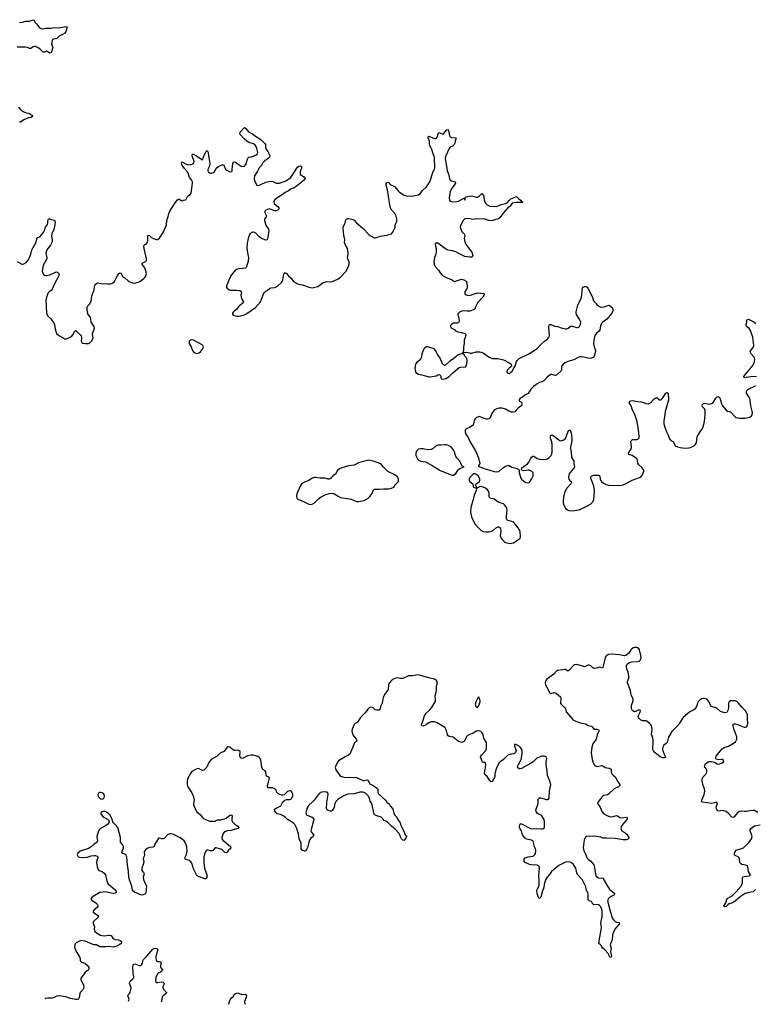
# Model space of a CAD drawing. Header units: inches. Extents: x 1449224 to 1618377, y 389895 to 532950.
# Tile 10 of 105: x 1488314 to 1501327, y 393340 to 410760. Entities that reach past the tile are written whole.
import ezdxf

# ---------------------------------------------------------------- set-up
doc = ezdxf.new("R2010")
doc.units = ezdxf.units.IN
doc.header["$MEASUREMENT"] = 0
for name, color, linetype in [('B4389', 7, 'Continuous'), ('B4399', 7, 'Continuous'), ('B4480', 7, 'Continuous'), ('B4481', 7, 'Continuous'), ('B4490', 7, 'Continuous'), ('B5309', 7, 'Continuous'), ('B5400', 7, 'Continuous')]:
    doc.layers.add(name, color=color, linetype=linetype)

msp = doc.modelspace()

# ---------------------------------------------------------------- linework, layer by layer
at = {"layer": 'B4389', "color": 6, "elevation": 600}
msp.add_lwpolyline([(1489750, 397090), (1489730, 397086), (1489710, 397074), (1489699, 397050), (1489700, 397030), (1489710, 397009), (1489729, 396990), (1489750, 396978), (1489770, 396972), (1489790, 396975), (1489807, 396993), (1489814, 397026), (1489810, 397050), (1489794, 397070), (1489770, 397084)], close=True, dxfattribs=at)
for points in [[(1490000, 396521), (1489974, 396550), (1489963, 396570), (1489945, 396630), (1489907, 396690), (1489878, 396718), (1489850, 396739), (1489810, 396755), (1489772, 396748), (1489751, 396730), (1489752, 396710), (1489779, 396670), (1489803, 396650), (1489885, 396605), (1489897, 396570), (1489890, 396550), (1489872, 396530), (1489836, 396504), (1489744, 396450), (1489726, 396434), (1489710, 396410), (1489679, 396310), (1489689, 396230), (1489678, 396202), (1489630, 396171), (1489576, 396124), (1489530, 396096), (1489417, 396063), (1489386, 396050), (1489339, 396010), (1489331, 395990), (1489334, 395970), (1489351, 395950), (1489370, 395944), (1489450, 395938), (1489510, 395944), (1489576, 395964), (1489630, 395974), (1489654, 395974), (1489683, 395963), (1489694, 395950), (1489694, 395930), (1489676, 395890), (1489673, 395850), (1489682, 395770), (1489694, 395734), (1489716, 395710), (1489770, 395692), (1489810, 395663), (1489829, 395630), (1489848, 395550), (1489868, 395490), (1489880, 395470), (1490000, 395363)], [(1490000, 395307), (1489970, 395302), (1489930, 395305), (1489830, 395327), (1489790, 395326), (1489730, 395316), (1489616, 395250), (1489588, 395230), (1489576, 395210), (1489579, 395190), (1489658, 395138), (1489684, 395110), (1489694, 395090), (1489694, 395070), (1489685, 395055), (1489630, 395010), (1489616, 394990), (1489616, 394970), (1489636, 394950), (1489701, 394910), (1489705, 394890), (1489692, 394868), (1489628, 394810), (1489616, 394790), (1489616, 394770), (1489635, 394710), (1489633, 394670), (1489644, 394630), (1489670, 394607), (1489745, 394565), (1489775, 394555), (1489810, 394549), (1489890, 394565), (1489910, 394566), (1489930, 394560), (1489964, 394510), (1489978, 394498), (1490000, 394489)], [(1490000, 394361), (1489970, 394351), (1489890, 394363), (1489830, 394357), (1489730, 394358), (1489670, 394390), (1489628, 394392), (1489470, 394455), (1489430, 394465), (1489410, 394466), (1489370, 394457), (1489313, 394430), (1489293, 394410), (1489287, 394393), (1489286, 394350), (1489307, 394287), (1489380, 394170), (1489385, 394150), (1489381, 394110), (1489401, 394090), (1489470, 394061), (1489510, 394030), (1489537, 393990), (1489539, 393970), (1489533, 393950), (1489522, 393938), (1489470, 393907), (1489441, 393859), (1489396, 393804), (1489393, 393790), (1489398, 393770), (1489443, 393683), (1489450, 393630), (1489430, 393596), (1489383, 393550), (1489375, 393530), (1489367, 393453), (1489360, 393440), (1489350, 393428), (1489330, 393423), (1489310, 393425), (1489210, 393445), (1489130, 393475), (1489010, 393488), (1488970, 393481), (1488910, 393452), (1488890, 393447), (1488810, 393451), (1488770, 393442), (1488758, 393436)]]:
    msp.add_lwpolyline(points, dxfattribs=at)
at = {"layer": 'B4399', "color": 6, "elevation": 600}
for points in [[(1500000, 398331), (1500000, 398330), (1499973, 398290), (1499850, 398168), (1499794, 398066), (1499766, 397974), (1499748, 397952), (1499710, 397922), (1499690, 397889), (1499685, 397855), (1499688, 397830), (1499710, 397775), (1499735, 397730), (1499736, 397710), (1499717, 397703), (1499690, 397703), (1499641, 397721), (1499557, 397790), (1499526, 397826), (1499516, 397850), (1499513, 397890), (1499521, 397950), (1499518, 398018), (1499512, 398052), (1499491, 398111), (1499505, 398210), (1499490, 398270), (1499457, 398310), (1499410, 398348), (1499390, 398356), (1499330, 398353), (1499294, 398374), (1499261, 398410), (1499256, 398430), (1499259, 398450), (1499291, 398510), (1499295, 398530), (1499290, 398542), (1499270, 398549), (1499210, 398518), (1499190, 398517), (1499162, 398530), (1499147, 398547), (1499139, 398570), (1499136, 398610), (1499139, 398630), (1499160, 398690), (1499167, 398730), (1499156, 398770), (1499130, 398810), (1499118, 398890), (1499068, 399030), (1499067, 399053), (1499088, 399112), (1499090, 399150), (1499075, 399215), (1499054, 399270), (1499049, 399310), (1499051, 399330), (1499062, 399358), (1499090, 399382), (1499141, 399399), (1499250, 399403), (1499270, 399410), (1499290, 399426), (1499303, 399450), (1499306, 399470), (1499303, 399510), (1499281, 399610), (1499267, 399630), (1499245, 399645), (1499230, 399651), (1499190, 399654), (1499170, 399649), (1499140, 399630), (1499122, 399610), (1499087, 399553), (1499050, 399519), (1499030, 399510), (1499010, 399507), (1498925, 399525), (1498790, 399535), (1498730, 399527), (1498695, 399510), (1498678, 399490), (1498669, 399470), (1498638, 399322), (1498630, 399298), (1498610, 399295), (1498570, 399307), (1498510, 399287), (1498470, 399283), (1498450, 399292), (1498416, 399330), (1498390, 399341), (1498370, 399342), (1498350, 399335), (1498310, 399312), (1498170, 399350), (1498131, 399349), (1498110, 399333), (1498030, 399244), (1498010, 399237), (1497970, 399264), (1497950, 399266), (1497922, 399258), (1497830, 399246), (1497810, 399233), (1497760, 399180), (1497636, 399090), (1497623, 399070), (1497611, 399030), (1497613, 398990), (1497690, 398850), (1497710, 398841), (1497770, 398856), (1497790, 398852), (1497810, 398840), (1497879, 398779), (1497885, 398750), (1497882, 398670), (1497890, 398650), (1497908, 398630), (1497954, 398594), (1497968, 398568), (1497987, 398510), (1498090, 398383), (1498110, 398367), (1498150, 398347), (1498230, 398319), (1498320, 398300), (1498370, 398275), (1498430, 398260), (1498442, 398250), (1498470, 398210), (1498530, 398207), (1498550, 398201), (1498561, 398190), (1498561, 398170), (1498530, 398110), (1498510, 398030), (1498451, 397950), (1498432, 397890), (1498425, 397790), (1498440, 397670), (1498450, 397630), (1498470, 397590), (1498490, 397567), (1498510, 397552), (1498530, 397548), (1498610, 397563), (1498635, 397555), (1498671, 397531), (1498738, 397518), (1498766, 397506), (1498776, 397490), (1498777, 397450), (1498784, 397424), (1498810, 397393), (1498850, 397363), (1498888, 397288), (1498933, 397230), (1498928, 397210), (1498908, 397190), (1498828, 397152), (1498738, 397062), (1498712, 397048), (1498650, 397034), (1498630, 397021), (1498583, 396970), (1498543, 396910), (1498536, 396890), (1498583, 396830), (1498614, 396750), (1498649, 396709), (1498690, 396684), (1498730, 396666), (1498770, 396658), (1498810, 396663), (1498870, 396680), (1498890, 396674), (1498930, 396646), (1498950, 396638), (1499051, 396650), (1499064, 396630), (1499057, 396610), (1498983, 396530), (1498959, 396490), (1498948, 396450), (1498951, 396430), (1498967, 396410), (1499008, 396388), (1499056, 396350), (1499087, 396290), (1499086, 396270), (1499049, 396251), (1498990, 396247), (1498850, 396276), (1498690, 396282), (1498650, 396277), (1498630, 396280), (1498596, 396296), (1498564, 396304), (1498470, 396314), (1498391, 396311), (1498350, 396316), (1498325, 396295), (1498300, 396250), (1498280, 396110), (1498293, 396053), (1498321, 396001), (1498347, 395930), (1498368, 395908), (1498418, 395870), (1498470, 395810), (1498477, 395797), (1498493, 395673), (1498514, 395610), (1498550, 395579), (1498630, 395570), (1498710, 395428), (1498750, 395378), (1498825, 395310), (1498840, 395290), (1498827, 395270), (1498790, 395255), (1498749, 395230), (1498728, 395210), (1498717, 395190), (1498713, 395170), (1498751, 395010), (1498792, 394870), (1498810, 394842), (1498850, 394805), (1498870, 394795), (1498915, 394790), (1498925, 394770), (1498914, 394750), (1498870, 394707), (1498843, 394670), (1498822, 394630), (1498803, 394570), (1498796, 394483), (1498763, 394410), (1498761, 394390), (1498774, 394334), (1498768, 394268), (1498781, 394190), (1498770, 394166), (1498750, 394178), (1498743, 394203), (1498721, 394241), (1498665, 394305), (1498630, 394332), (1498615, 394350), (1498598, 394378), (1498568, 394410), (1498561, 394430), (1498605, 394690), (1498607, 394710), (1498597, 394770), (1498598, 394810), (1498616, 394890), (1498620, 394930), (1498619, 394990), (1498610, 395030), (1498590, 395068), (1498570, 395090), (1498550, 395100), (1498530, 395103), (1498470, 395097), (1498451, 395111), (1498430, 395157), (1498390, 395173), (1498370, 395190), (1498373, 395290), (1498362, 395322), (1498343, 395350), (1498330, 395417), (1498263, 395550), (1498179, 395639), (1498168, 395668), (1498151, 395750), (1498110, 395811), (1498070, 395849), (1498050, 395856), (1498010, 395859), (1497970, 395852), (1497850, 395793), (1497724, 395690), (1497685, 395635), (1497643, 395590), (1497624, 395556), (1497597, 395483), (1497580, 395390), (1497561, 395350), (1497530, 395238), (1497510, 395209), (1497497, 395217), (1497489, 395230), (1497470, 395302), (1497463, 395350), (1497467, 395370), (1497497, 395423), (1497501, 395450), (1497506, 395530), (1497497, 395610), (1497510, 395750), (1497507, 395770), (1497492, 395792), (1497470, 395800), (1497370, 395805), (1497330, 395816), (1497256, 395850), (1497239, 395870), (1497235, 395890), (1497238, 395910), (1497258, 395930), (1497310, 395952), (1497390, 395961), (1497410, 395970), (1497428, 395990), (1497439, 396010), (1497447, 396050), (1497445, 396065), (1497439, 396090), (1497416, 396136), (1497401, 396210), (1497391, 396230), (1497370, 396243), (1497310, 396253), (1497270, 396270), (1497247, 396287), (1497210, 396341), (1497191, 396410), (1497166, 396446), (1497156, 396470), (1497154, 396506), (1497165, 396530), (1497170, 396535), (1497190, 396531), (1497350, 396452), (1497374, 396446), (1497450, 396449), (1497530, 396442), (1497556, 396444), (1497587, 396453), (1497598, 396470), (1497600, 396570), (1497591, 396610), (1497582, 396630), (1497550, 396673), (1497530, 396688), (1497490, 396706), (1497470, 396722), (1497450, 396750), (1497446, 396770), (1497449, 396790), (1497483, 396890), (1497488, 396970), (1497496, 396984), (1497509, 396991), (1497530, 396992), (1497630, 396963), (1497650, 396961), (1497670, 396970), (1497682, 396990), (1497686, 397110), (1497707, 397230), (1497694, 397290), (1497648, 397390), (1497642, 397470), (1497626, 397570), (1497627, 397630), (1497636, 397690), (1497628, 397710), (1497610, 397724), (1497590, 397731), (1497550, 397731), (1497530, 397725), (1497458, 397690), (1497395, 397630), (1497350, 397598), (1497190, 397513), (1497170, 397505), (1497150, 397506), (1497125, 397525), (1497122, 397550), (1497129, 397570), (1497170, 397638), (1497182, 397670), (1497204, 397770), (1497201, 397830), (1497190, 397861), (1497170, 397889), (1497150, 397905), (1497090, 397939), (1497070, 397937), (1497064, 397930), (1497065, 397910), (1497096, 397830), (1497093, 397810), (1497085, 397795), (1497070, 397781), (1497050, 397772), (1496990, 397762), (1496950, 397747), (1496872, 397670), (1496815, 397630), (1496797, 397610), (1496760, 397550), (1496735, 397490), (1496720, 397410), (1496720, 397370), (1496715, 397350), (1496670, 397281), (1496650, 397278), (1496630, 397298), (1496586, 397370), (1496550, 397398), (1496544, 397410), (1496539, 397430), (1496558, 397570), (1496556, 397610), (1496550, 397617), (1496510, 397617), (1496503, 397623), (1496494, 397634), (1496484, 397670), (1496466, 397710), (1496470, 397730), (1496484, 397750), (1496559, 397830), (1496574, 397870), (1496569, 397970), (1496561, 397990), (1496526, 398046), (1496510, 398113), (1496490, 398150), (1496470, 398164), (1496430, 398179), (1496410, 398180), (1496388, 398172), (1496330, 398132), (1496270, 398112), (1496232, 398090), (1496190, 398013), (1496170, 397989), (1496150, 397977), (1496127, 397973), (1496110, 397975), (1496070, 397996), (1495984, 398064), (1495955, 398075), (1495910, 398080), (1495891, 398091), (1495881, 398110), (1495864, 398184), (1495842, 398230), (1495802, 398262), (1495698, 398318), (1495650, 398335), (1495590, 398337), (1495550, 398321), (1495510, 398289), (1495470, 398267), (1495450, 398262), (1495427, 398267), (1495423, 398290), (1495448, 398350), (1495476, 398444), (1495503, 398490), (1495570, 398550), (1495597, 398583), (1495661, 398690), (1495669, 398710), (1495671, 398730), (1495664, 398790), (1495685, 398890), (1495686, 398954), (1495698, 399010), (1495697, 399050), (1495690, 399070), (1495653, 399093), (1495550, 399114), (1495444, 399144), (1495385, 399165), (1495350, 399167), (1495270, 399154), (1495190, 399151), (1495090, 399107), (1495050, 399103), (1494990, 399114), (1494970, 399110), (1494910, 399086), (1494890, 399071), (1494854, 399030), (1494842, 399010), (1494836, 398990), (1494830, 398910), (1494816, 398884), (1494772, 398828), (1494746, 398774), (1494725, 398670), (1494717, 398643), (1494697, 398610), (1494690, 398566), (1494670, 398545), (1494630, 398542), (1494604, 398550), (1494590, 398560), (1494567, 398587), (1494554, 398594), (1494530, 398598), (1494500, 398590), (1494470, 398564), (1494423, 398497), (1494345, 398415), (1494290, 398333), (1494250, 398310), (1494233, 398290), (1494194, 398210), (1494188, 398170), (1494206, 398110), (1494266, 398030), (1494276, 398010), (1494270, 397990), (1494236, 397964), (1494228, 397952), (1494210, 397887), (1494154, 397766), (1494130, 397746), (1494070, 397720), (1493952, 397648), (1493928, 397612), (1493899, 397550), (1493897, 397530), (1493905, 397490), (1493922, 397462), (1493979, 397390), (1494006, 397370), (1494070, 397355), (1494130, 397358), (1494270, 397351), (1494390, 397302), (1494410, 397302), (1494452, 397312), (1494470, 397305), (1494510, 397240), (1494530, 397226), (1494574, 397214), (1494639, 397159), (1494648, 397148), (1494651, 397090), (1494662, 397062), (1494670, 397050), (1494785, 396950), (1494810, 396914), (1494848, 396888), (1494867, 396850), (1494904, 396810), (1494914, 396790), (1494922, 396770), (1494930, 396722), (1494943, 396690), (1494988, 396648), (1495004, 396610), (1495042, 396550), (1495063, 396490), (1495115, 396390), (1495128, 396348), (1495158, 396310), (1495143, 396277), (1495110, 396238), (1495090, 396246), (1495070, 396268), (1495050, 396302), (1495038, 396338), (1495024, 396364), (1494958, 396438), (1494890, 396491), (1494820, 396560), (1494790, 396581), (1494761, 396590), (1494739, 396619), (1494708, 396648), (1494690, 396657), (1494630, 396673), (1494599, 396690), (1494585, 396705), (1494577, 396730), (1494551, 396870), (1494539, 396899), (1494515, 396935), (1494503, 396990), (1494476, 397030), (1494430, 397077), (1494390, 397093), (1494330, 397093), (1494230, 397061), (1494110, 397055), (1494050, 397029), (1493950, 396968), (1493910, 396932), (1493887, 396890), (1493879, 396821), (1493843, 396770), (1493830, 396760), (1493810, 396756), (1493770, 396771), (1493748, 396788), (1493742, 396802), (1493746, 396913), (1493773, 397050), (1493768, 397070), (1493752, 397092), (1493710, 397101), (1493650, 397091), (1493610, 397070), (1493521, 396950), (1493490, 396916), (1493430, 396866), (1493405, 396830), (1493380, 396750), (1493378, 396730), (1493383, 396703), (1493390, 396690), (1493410, 396679), (1493490, 396648), (1493511, 396632), (1493520, 396610), (1493466, 396410), (1493470, 396390), (1493516, 396330), (1493508, 396310), (1493463, 396277), (1493446, 396254), (1493428, 396210), (1493410, 396128), (1493390, 396080), (1493378, 396062), (1493370, 396052), (1493350, 396052), (1493322, 396062), (1493309, 396070), (1493294, 396090), (1493293, 396190), (1493257, 396270), (1493248, 396350), (1493219, 396450), (1493181, 396521), (1493152, 396552), (1493050, 396610), (1493011, 396651), (1492985, 396670), (1492930, 396696), (1492869, 396710), (1492848, 396730), (1492821, 396770), (1492824, 396790), (1492848, 396812), (1492932, 396850), (1492970, 396923), (1493007, 396953), (1493036, 396964), (1493090, 396962), (1493110, 396968), (1493130, 396987), (1493144, 397030), (1493144, 397050), (1493130, 397097), (1493110, 397114), (1493090, 397117), (1493070, 397113), (1493050, 397105), (1493031, 397090), (1492990, 397049), (1492970, 397039), (1492950, 397038), (1492910, 397052), (1492875, 397075), (1492865, 397090), (1492850, 397130), (1492830, 397154), (1492787, 397167), (1492710, 397172), (1492698, 397190), (1492699, 397210), (1492716, 397270), (1492732, 397350), (1492720, 397360), (1492678, 397378), (1492672, 397392), (1492670, 397451), (1492657, 397470), (1492617, 397497), (1492608, 397508), (1492598, 397538), (1492578, 397658), (1492566, 397686), (1492549, 397709), (1492526, 397726), (1492490, 397739), (1492450, 397749), (1492411, 397749), (1492346, 397734), (1492270, 397692), (1492230, 397686), (1492209, 397730), (1492213, 397810), (1492192, 397832), (1492170, 397838), (1492130, 397831), (1492110, 397833), (1492070, 397853), (1492030, 397890), (1492010, 397898), (1491990, 397894), (1491970, 397873), (1491927, 397813), (1491858, 397782), (1491810, 397733), (1491704, 397670), (1491662, 397618), (1491622, 397538), (1491570, 397481), (1491550, 397477), (1491490, 397505), (1491470, 397510), (1491450, 397507), (1491410, 397491), (1491362, 397458), (1491334, 397426), (1491282, 397330), (1491275, 397290), (1491278, 397230), (1491289, 397190), (1491310, 397150), (1491362, 397082), (1491390, 397010), (1491403, 396950), (1491386, 396890), (1491386, 396870), (1491398, 396838), (1491444, 396750), (1491513, 396693), (1491550, 396645), (1491568, 396630), (1491670, 396583), (1491750, 396579), (1491770, 396583), (1491810, 396601), (1491875, 396605), (1491939, 396621), (1491965, 396635), (1492030, 396685), (1492050, 396695), (1492068, 396688), (1492072, 396670), (1492067, 396630), (1492069, 396590), (1492079, 396570), (1492118, 396530), (1492172, 396492), (1492191, 396470), (1492179, 396450), (1492158, 396442), (1492050, 396417), (1491990, 396409), (1491938, 396390), (1491916, 396364), (1491890, 396290), (1491890, 396270), (1491910, 396242), (1492002, 396170), (1492041, 396130), (1492048, 396110), (1492039, 396090), (1492010, 396070), (1491983, 396030), (1491970, 396022), (1491950, 396023), (1491938, 396030), (1491910, 396064), (1491890, 396076), (1491790, 396108), (1491770, 396107), (1491730, 396064), (1491710, 396056), (1491690, 396058), (1491650, 396070), (1491630, 396070), (1491610, 396056), (1491590, 396013), (1491572, 395948), (1491571, 395850), (1491585, 395750), (1491621, 395650), (1491630, 395610), (1491621, 395570), (1491610, 395561), (1491590, 395562), (1491490, 395596), (1491467, 395607), (1491450, 395621), (1491430, 395653), (1491383, 395750), (1491363, 395823), (1491342, 395862), (1491310, 395887), (1491242, 395910), (1491238, 395930), (1491262, 395990), (1491275, 396050), (1491271, 396130), (1491261, 396161), (1491240, 396200), (1491221, 396230), (1491196, 396256), (1491150, 396288), (1491070, 396329), (1491021, 396350), (1490990, 396356), (1490970, 396356), (1490936, 396344), (1490870, 396274), (1490850, 396265), (1490830, 396268), (1490790, 396282), (1490770, 396277), (1490731, 396210), (1490713, 396187), (1490690, 396130), (1490670, 396121), (1490610, 396115), (1490570, 396099), (1490543, 396077), (1490523, 396050), (1490518, 396030), (1490519, 395970), (1490504, 395936), (1490501, 395910), (1490508, 395870), (1490506, 395830), (1490477, 395750), (1490474, 395730), (1490477, 395710), (1490505, 395670), (1490513, 395650), (1490496, 395590), (1490502, 395550), (1490521, 395501), (1490554, 395450), (1490559, 395430), (1490546, 395310), (1490541, 395299), (1490531, 395289), (1490470, 395273), (1490450, 395276), (1490430, 395290), (1490343, 395323), (1490311, 395351), (1490300, 395430), (1490262, 395522), (1490247, 395587), (1490241, 395690), (1490221, 395810), (1490210, 395941), (1490189, 395989), (1490141, 396010), (1490123, 396030), (1490126, 396050), (1490147, 396090), (1490152, 396110), (1490151, 396130), (1490133, 396170), (1490095, 396210), (1490098, 396290), (1490048, 396468), (1490000, 396521)], [(1490000, 395363), (1490014, 395350), (1490028, 395330), (1490014, 395310), (1490000, 395307)], [(1490000, 394489), (1490010, 394485), (1490060, 394480), (1490091, 394470), (1490113, 394450), (1490116, 394430), (1490102, 394410), (1490074, 394390), (1490030, 394370), (1490000, 394361)], [(1490241, 393395), (1490248, 393430), (1490244, 393450), (1490224, 393490), (1490230, 393510), (1490254, 393530), (1490269, 393550), (1490283, 393630), (1490280, 393660), (1490262, 393690), (1490257, 393710), (1490261, 393730), (1490271, 393750), (1490317, 393790), (1490333, 393810), (1490334, 393830), (1490319, 393890), (1490318, 394002), (1490324, 394036), (1490332, 394048), (1490350, 394055), (1490370, 394052), (1490430, 394029), (1490450, 394027), (1490470, 394037), (1490487, 394070), (1490495, 394110), (1490507, 394133), (1490564, 394190), (1490670, 394315), (1490690, 394330), (1490715, 394335), (1490745, 394325), (1490754, 394310), (1490753, 394290), (1490725, 394185), (1490723, 394150), (1490726, 394126), (1490734, 394110), (1490750, 394098), (1490790, 394098), (1490810, 394090), (1490813, 394070), (1490805, 394005), (1490810, 393988), (1490840, 393950), (1490834, 393930), (1490806, 393910), (1490765, 393890), (1490744, 393870), (1490725, 393815), (1490718, 393750), (1490730, 393728), (1490750, 393725), (1490830, 393735), (1490850, 393730), (1490861, 393721), (1490871, 393710), (1490866, 393690), (1490847, 393650), (1490849, 393630), (1490859, 393610), (1490910, 393550), (1490905, 393530), (1490850, 393491), (1490833, 393470), (1490823, 393390), (1490816, 393380)], [(1492009, 393348), (1492011, 393350), (1492032, 393408), (1492050, 393442), (1492095, 393485), (1492110, 393511), (1492129, 393530), (1492170, 393540), (1492230, 393517), (1492269, 393511), (1492310, 393521), (1492321, 393510), (1492325, 393490), (1492316, 393450), (1492289, 393390), (1492289, 393369), (1492300, 393340)]]:
    msp.add_lwpolyline(points, dxfattribs=at)
msp.add_lwpolyline([(1496430, 398778), (1496410, 398749), (1496390, 398705), (1496373, 398650), (1496381, 398610), (1496390, 398598), (1496410, 398591), (1496430, 398612), (1496459, 398690), (1496461, 398710), (1496450, 398758)], close=True, dxfattribs=at)
at = {"layer": 'B4480', "color": 6, "elevation": 600}
for points in [[(1488292, 409212), (1488329, 409169), (1488350, 409150), (1488390, 409128), (1488430, 409112), (1488470, 409106), (1488496, 409096), (1488510, 409083), (1488536, 409070), (1488541, 409050), (1488511, 409030), (1488470, 409023), (1488389, 408991), (1488330, 408950), (1488310, 408948)], [(1488270, 406480), (1488350, 406437), (1488370, 406436), (1488390, 406442), (1488430, 406467), (1488471, 406510), (1488511, 406610), (1488531, 406690), (1488600, 406810), (1488621, 406899), (1488631, 406909), (1488670, 406918), (1488731, 406990), (1488754, 407030), (1488771, 407089), (1488806, 407134), (1488813, 407167), (1488814, 407210), (1488830, 407245), (1488870, 407228), (1488932, 407212), (1488941, 407181), (1488937, 407130), (1488915, 407050), (1488881, 406970), (1488878, 406930), (1488890, 406870), (1488889, 406830), (1488857, 406770), (1488809, 406710), (1488786, 406670), (1488778, 406630), (1488793, 406550), (1488792, 406530), (1488732, 406410), (1488714, 406310), (1488721, 406281), (1488735, 406255), (1488750, 406239), (1488770, 406233), (1488793, 406233), (1488850, 406245), (1488950, 406294), (1488970, 406298), (1488990, 406290), (1489006, 406270), (1489013, 406250), (1489008, 406230), (1488922, 406078), (1488889, 405991), (1488870, 405970), (1488834, 405946), (1488820, 405930), (1488786, 405850), (1488774, 405790), (1488783, 405690), (1488787, 405567), (1488810, 405517), (1488867, 405467), (1488917, 405397), (1488930, 405370), (1488944, 405290), (1488968, 405210), (1489007, 405170), (1489083, 405130), (1489110, 405111), (1489130, 405107), (1489230, 405155), (1489255, 405185), (1489290, 405250), (1489310, 405262), (1489370, 405195), (1489387, 405187), (1489401, 405170), (1489407, 405130), (1489403, 405070), (1489411, 405050), (1489430, 405039), (1489470, 405031), (1489529, 405031), (1489550, 405036), (1489584, 405070), (1489610, 405111), (1489615, 405130), (1489601, 405190), (1489602, 405210), (1489625, 405270), (1489635, 405310), (1489631, 405330), (1489581, 405410), (1489573, 405470), (1489567, 405490), (1489517, 405557), (1489506, 405630), (1489508, 405670), (1489516, 405690), (1489551, 405730), (1489580, 405780), (1489588, 405870), (1489610, 405927), (1489627, 405953), (1489634, 405986), (1489636, 406030), (1489650, 406074), (1489670, 406095), (1489690, 406102), (1489753, 406093), (1489875, 406085), (1489914, 406086), (1489945, 406095), (1489970, 406110), (1489990, 406131), (1490000, 406151)]]:
    msp.add_lwpolyline(points, dxfattribs=at)
at = {"layer": 'B4481', "color": 6, "elevation": 600}
msp.add_lwpolyline([(1488310, 410710), (1488363, 410717), (1488430, 410736), (1488490, 410732), (1488550, 410760), (1488563, 410750), (1488588, 410710), (1488619, 410679), (1488650, 410635), (1488670, 410613), (1488690, 410602), (1488710, 410601), (1488773, 410613), (1488870, 410611), (1488930, 410622), (1489010, 410615), (1489130, 410640), (1489152, 410632), (1489129, 410550), (1489110, 410524), (1489070, 410498), (1489010, 410470), (1488971, 410429), (1488910, 410414), (1488896, 410404), (1488889, 410390), (1488876, 410330), (1488901, 410270), (1488868, 410172), (1488850, 410170), (1488790, 410202), (1488750, 410185), (1488730, 410188), (1488677, 410237), (1488630, 410270), (1488595, 410285), (1488570, 410289), (1488550, 410282), (1488509, 410251), (1488490, 410250), (1488450, 410266), (1488410, 410273), (1488270, 410272)], dxfattribs=at)
at = {"layer": 'B4490', "color": 6, "elevation": 600}
msp.add_lwpolyline([(1490000, 406151), (1490019, 406190), (1490050, 406242), (1490070, 406270), (1490090, 406283), (1490110, 406274), (1490129, 406230), (1490138, 406218), (1490175, 406195), (1490230, 406142), (1490250, 406126), (1490310, 406103), (1490350, 406100), (1490410, 406115), (1490441, 406130), (1490510, 406180), (1490530, 406202), (1490546, 406230), (1490555, 406270), (1490547, 406310), (1490532, 406352), (1490511, 406391), (1490480, 406430), (1490481, 406439), (1490483, 406450), (1490490, 406456), (1490539, 406481), (1490550, 406490), (1490556, 406510), (1490555, 406530), (1490513, 406710), (1490508, 406752), (1490513, 406770), (1490530, 406783), (1490550, 406790), (1490568, 406812), (1490578, 406850), (1490581, 406930), (1490590, 406950), (1490610, 406940), (1490650, 406900), (1490730, 406874), (1490750, 406870), (1490790, 406897), (1490813, 406930), (1490855, 407010), (1490910, 407130), (1490915, 407210), (1490942, 407278), (1490953, 407330), (1490967, 407370), (1491062, 407518), (1491105, 407575), (1491130, 407593), (1491170, 407559), (1491190, 407557), (1491210, 407567), (1491250, 407576), (1491281, 407630), (1491300, 407650), (1491330, 407670), (1491346, 407690), (1491373, 407870), (1491372, 407890), (1491353, 407930), (1491319, 407970), (1491303, 408030), (1491283, 408070), (1491227, 408127), (1491183, 408190), (1491175, 408225), (1491180, 408240), (1491190, 408245), (1491210, 408236), (1491249, 408208), (1491290, 408192), (1491344, 408196), (1491381, 408210), (1491396, 408230), (1491399, 408250), (1491366, 408350), (1491364, 408370), (1491370, 408383), (1491390, 408380), (1491430, 408358), (1491550, 408279), (1491583, 408377), (1491610, 408427), (1491630, 408446), (1491649, 408409), (1491652, 408350), (1491674, 408250), (1491678, 408210), (1491671, 408169), (1491642, 408110), (1491642, 408090), (1491650, 408067), (1491671, 408050), (1491690, 408043), (1491710, 408043), (1491742, 408058), (1491759, 408070), (1491779, 408110), (1491810, 408146), (1491830, 408161), (1491892, 408192), (1491910, 408192), (1491925, 408185), (1491957, 408117), (1491976, 408096), (1492030, 408071), (1492068, 408072), (1492074, 408086), (1492073, 408110), (1492086, 408214), (1492096, 408244), (1492110, 408246), (1492130, 408239), (1492195, 408190), (1492230, 408171), (1492255, 408165), (1492289, 408171), (1492310, 408191), (1492321, 408210), (1492329, 408230), (1492330, 408254), (1492350, 408312), (1492369, 408331), (1492410, 408334), (1492490, 408363), (1492521, 408390), (1492526, 408410), (1492510, 408481), (1492497, 408517), (1492481, 408541), (1492450, 408566), (1492370, 408589), (1492333, 408610), (1492286, 408650), (1492217, 408730), (1492209, 408750), (1492214, 408770), (1492290, 408851), (1492310, 408841), (1492359, 408779), (1492430, 408743), (1492466, 408710), (1492581, 408641), (1492650, 408570), (1492661, 408550), (1492665, 408490), (1492674, 408470), (1492703, 408430), (1492734, 408370), (1492740, 408350), (1492732, 408330), (1492713, 408310), (1492650, 408266), (1492616, 408230), (1492583, 408177), (1492550, 408142), (1492522, 408078), (1492470, 407996), (1492462, 407950), (1492468, 407910), (1492510, 407834), (1492530, 407828), (1492570, 407841), (1492670, 407887), (1492750, 407905), (1492790, 407900), (1492851, 407871), (1492887, 407867), (1492910, 407871), (1493021, 407910), (1493070, 407937), (1493113, 407970), (1493227, 408153), (1493250, 408171), (1493270, 408174), (1493290, 408166), (1493303, 408150), (1493277, 408070), (1493277, 408030), (1493290, 408007), (1493318, 407998), (1493341, 407981), (1493361, 407950), (1493352, 407930), (1493206, 407810), (1493170, 407786), (1493115, 407765), (1493070, 407732), (1493010, 407701), (1492957, 407663), (1492867, 407610), (1492820, 407570), (1492808, 407548), (1492808, 407530), (1492818, 407510), (1492889, 407450), (1492900, 407430), (1492897, 407410), (1492881, 407390), (1492850, 407378), (1492830, 407378), (1492730, 407414), (1492670, 407392), (1492652, 407370), (1492649, 407350), (1492681, 407290), (1492676, 407270), (1492646, 407234), (1492647, 407210), (1492670, 407124), (1492689, 407090), (1492717, 407057), (1492722, 407030), (1492706, 406910), (1492690, 406863), (1492670, 406858), (1492590, 406892), (1492545, 406925), (1492490, 406984), (1492470, 406998), (1492450, 407004), (1492430, 407000), (1492390, 406977), (1492379, 406961), (1492353, 406890), (1492335, 406805), (1492332, 406710), (1492358, 406578), (1492360, 406550), (1492354, 406490), (1492329, 406390), (1492323, 406377), (1492310, 406365), (1492190, 406354), (1492150, 406339), (1492122, 406318), (1492080, 406270), (1492050, 406228), (1492012, 406150), (1491992, 406090), (1491973, 406050), (1491971, 406030), (1491982, 406010), (1492020, 405980), (1492035, 405975), (1492150, 405974), (1492207, 405967), (1492229, 405950), (1492236, 405930), (1492227, 405890), (1492230, 405850), (1492237, 405830), (1492274, 405770), (1492269, 405751), (1492200, 405700), (1492189, 405690), (1492150, 405630), (1492110, 405605), (1492090, 405585), (1492080, 405570), (1492077, 405550), (1492092, 405532), (1492110, 405525), (1492150, 405515), (1492190, 405513), (1492250, 405526), (1492290, 405540), (1492330, 405562), (1492484, 405670), (1492575, 405770), (1492600, 405830), (1492624, 405910), (1492645, 405935), (1492670, 405957), (1492694, 405970), (1492739, 406010), (1492763, 406017), (1492830, 406024), (1492875, 406045), (1492950, 406117), (1492970, 406156), (1492984, 406256), (1492990, 406277), (1492998, 406282), (1493010, 406284), (1493030, 406273), (1493069, 406229), (1493116, 406190), (1493158, 406130), (1493210, 406097), (1493230, 406086), (1493310, 406072), (1493370, 406053), (1493429, 406029), (1493490, 406018), (1493590, 406038), (1493685, 406110), (1493710, 406119), (1493750, 406126), (1493810, 406122), (1493850, 406130), (1493950, 406177), (1493990, 406206), (1494087, 406310), (1494135, 406410), (1494145, 406450), (1494142, 406470), (1494118, 406530), (1494114, 406550), (1494124, 406610), (1494117, 406690), (1494111, 406710), (1494077, 406770), (1494062, 406810), (1494065, 406870), (1494049, 406949), (1494035, 407065), (1494035, 407090), (1494041, 407110), (1494066, 407150), (1494082, 407218), (1494101, 407239), (1494110, 407244), (1494137, 407243), (1494210, 407228), (1494232, 407212), (1494270, 407168), (1494390, 407068), (1494490, 406957), (1494517, 406937), (1494590, 406899), (1494610, 406899), (1494630, 406905), (1494690, 406933), (1494809, 406950), (1494890, 406974), (1494910, 406997), (1494953, 407070), (1494958, 407090), (1494957, 407130), (1494983, 407190), (1494985, 407230), (1494973, 407287), (1494963, 407310), (1494950, 407333), (1494884, 407404), (1494867, 407447), (1494822, 407750), (1494797, 407830), (1494799, 407861), (1494810, 407881), (1494830, 407884), (1494870, 407844), (1494947, 407807), (1495007, 407730), (1495030, 407711), (1495117, 407657), (1495150, 407644), (1495250, 407637), (1495370, 407660), (1495400, 407680), (1495436, 407730), (1495510, 407805), (1495570, 407889), (1495626, 408074), (1495659, 408130), (1495653, 408330), (1495628, 408390), (1495605, 408465), (1495579, 408510), (1495563, 408550), (1495563, 408610), (1495541, 408670), (1495541, 408690), (1495550, 408697), (1495650, 408658), (1495680, 408660), (1495690, 408665), (1495700, 408680), (1495722, 408758), (1495730, 408767), (1495790, 408738), (1495810, 408742), (1495870, 408813), (1495890, 408816), (1495898, 408798), (1495915, 408710), (1495928, 408688), (1495950, 408675), (1496022, 408670), (1496034, 408650), (1496018, 408630), (1496016, 408590), (1496001, 408550), (1495970, 408524), (1495930, 408504), (1495910, 408482), (1495851, 408349), (1495843, 408310), (1495867, 408127), (1495876, 408090), (1495902, 408030), (1495915, 407950), (1495930, 407923), (1495950, 407910), (1496016, 407890), (1496022, 407870), (1496012, 407850), (1495950, 407770), (1495930, 407717), (1495916, 407650), (1495914, 407610), (1495920, 407570), (1495931, 407550), (1495970, 407535), (1496050, 407542), (1496090, 407554), (1496130, 407582), (1496170, 407601), (1496179, 407599), (1496190, 407566), (1496197, 407590), (1496193, 407610), (1496212, 407628), (1496270, 407640), (1496310, 407644), (1496390, 407622), (1496410, 407622), (1496450, 407645), (1496490, 407687), (1496512, 407670), (1496522, 407630), (1496528, 407570), (1496554, 407514), (1496585, 407485), (1496630, 407464), (1496750, 407457), (1496829, 407490), (1496913, 407507), (1496939, 407521), (1496979, 407570), (1497002, 407590), (1497090, 407627), (1497110, 407626), (1497137, 407597), (1497174, 407570), (1497199, 407539), (1497214, 407530), (1497195, 407525), (1497096, 407524), (1497026, 407514), (1496990, 407461), (1496951, 407429), (1496865, 407335), (1496810, 407253), (1496770, 407230), (1496730, 407223), (1496690, 407206), (1496656, 407204), (1496610, 407210), (1496550, 407230), (1496530, 407232), (1496397, 407237), (1496335, 407225), (1496275, 407235), (1496210, 407241), (1496190, 407238), (1496160, 407210), (1496116, 407130), (1496108, 407090), (1496110, 407070), (1496133, 407013), (1496179, 406970), (1496191, 406950), (1496175, 406890), (1496191, 406830), (1496208, 406790), (1496245, 406730), (1496311, 406650), (1496327, 406590), (1496325, 406570), (1496310, 406561), (1496270, 406560), (1496190, 406570), (1496130, 406603), (1496082, 406622), (1496030, 406655), (1495971, 406671), (1495930, 406674), (1495885, 406685), (1495845, 406705), (1495710, 406808), (1495690, 406815), (1495674, 406806), (1495666, 406790), (1495669, 406751), (1495682, 406710), (1495682, 406658), (1495674, 406610), (1495649, 406550), (1495640, 406470), (1495643, 406450), (1495648, 406428), (1495670, 406387), (1495720, 406330), (1495750, 406281), (1495790, 406243), (1495871, 406191), (1495950, 406161), (1496008, 406128), (1496130, 406167), (1496170, 406156), (1496212, 406132), (1496223, 406103), (1496230, 406030), (1496221, 405999), (1496189, 405950), (1496188, 405930), (1496191, 405910), (1496210, 405890), (1496230, 405884), (1496270, 405883), (1496412, 405928), (1496518, 405918), (1496532, 405910), (1496531, 405890), (1496507, 405850), (1496415, 405750), (1496374, 405666), (1496371, 405650), (1496351, 405630), (1496293, 405607), (1496276, 405604), (1496230, 405603), (1496150, 405610), (1496095, 405585), (1496077, 405570), (1496065, 405550), (1496065, 405530), (1496074, 405510), (1496090, 405430), (1496083, 405410), (1496070, 405399), (1496050, 405392), (1495990, 405390), (1495970, 405382), (1495951, 405370), (1495937, 405350), (1495936, 405330), (1495946, 405310), (1496010, 405273), (1496031, 405250), (1496070, 405235), (1496130, 405227), (1496187, 405207), (1496207, 405190), (1496208, 405170), (1496179, 405090), (1496179, 405030), (1496166, 404970), (1496165, 404910), (1496162, 404898), (1496154, 404890), (1496158, 404878), (1496170, 404874), (1496223, 404877), (1496282, 404862), (1496310, 404861), (1496390, 404886), (1496450, 404885), (1496510, 404865), (1496621, 404790), (1496670, 404765), (1496770, 404766), (1496870, 404740), (1496971, 404690), (1497002, 404670), (1497014, 404650), (1497014, 404630), (1497004, 404616), (1496970, 404595), (1496940, 404560), (1496931, 404530), (1496942, 404510), (1496950, 404506), (1496970, 404503), (1496988, 404510), (1497034, 404550), (1497058, 404602), (1497078, 404630), (1497104, 404710), (1497116, 404730), (1497150, 404768), (1497330, 404857), (1497430, 404917), (1497472, 404950), (1497538, 405022), (1497590, 405067), (1497649, 405111), (1497682, 405150), (1497689, 405170), (1497673, 405310), (1497677, 405343), (1497682, 405358), (1497690, 405365), (1497710, 405366), (1497780, 405340), (1497830, 405331), (1497890, 405307), (1497970, 405291), (1497990, 405291), (1498018, 405302), (1498070, 405345), (1498170, 405314), (1498190, 405316), (1498212, 405328), (1498236, 405370), (1498240, 405410), (1498225, 405450), (1498166, 405546), (1498160, 405570), (1498160, 405590), (1498188, 405710), (1498254, 405846), (1498269, 406010), (1498277, 406030), (1498310, 406042), (1498330, 406042), (1498351, 406030), (1498367, 406010), (1498444, 405850), (1498467, 405787), (1498506, 405746), (1498532, 405710), (1498581, 405681), (1498630, 405676), (1498670, 405685), (1498730, 405711), (1498750, 405705), (1498793, 405670), (1498808, 405630), (1498806, 405610), (1498787, 405570), (1498700, 405460), (1498630, 405411), (1498613, 405390), (1498590, 405350), (1498574, 405266), (1498564, 405250), (1498521, 405219), (1498490, 405170), (1498469, 405090), (1498464, 405030), (1498476, 404970), (1498498, 404910), (1498499, 404890), (1498474, 404806), (1498457, 404783), (1498431, 404769), (1498395, 404765), (1498258, 404798), (1498224, 404796), (1498180, 404780), (1498117, 404743), (1498011, 404711), (1497965, 404690), (1497936, 404670), (1497901, 404630), (1497896, 404610), (1497900, 404570), (1497892, 404550), (1497810, 404472), (1497784, 404464), (1497730, 404485), (1497710, 404482), (1497690, 404472), (1497645, 404435), (1497584, 404370), (1497550, 404351), (1497510, 404339), (1497470, 404320), (1497401, 404270), (1497356, 404224), (1497310, 404145), (1497250, 404120), (1497202, 404078), (1497170, 404062), (1497150, 404035), (1497148, 404010), (1497170, 404005), (1497190, 403991), (1497198, 403970), (1497198, 403942), (1497180, 403920), (1497130, 403887), (1497099, 403850), (1497070, 403825), (1497046, 403814), (1497010, 403815), (1496976, 403830), (1496908, 403870), (1496850, 403887), (1496790, 403888), (1496750, 403877), (1496710, 403852), (1496690, 403830), (1496668, 403792), (1496645, 403735), (1496630, 403715), (1496610, 403700), (1496590, 403693), (1496570, 403695), (1496498, 403718), (1496450, 403739), (1496430, 403736), (1496390, 403716), (1496370, 403698), (1496354, 403670), (1496344, 403610), (1496333, 403587), (1496273, 403547), (1496210, 403522), (1496198, 403510), (1496192, 403490), (1496193, 403470), (1496208, 403430), (1496248, 403370), (1496273, 403310), (1496375, 403130), (1496429, 403010), (1496453, 402910), (1496439, 402881), (1496426, 402870), (1496435, 402855), (1496566, 402806), (1496630, 402793), (1496710, 402764), (1496750, 402760), (1496790, 402767), (1496853, 402827), (1496910, 402864), (1496950, 402875), (1496970, 402871), (1497022, 402842), (1497090, 402827), (1497130, 402810), (1497141, 402801), (1497152, 402790), (1497151, 402750), (1497160, 402710), (1497179, 402650), (1497190, 402633), (1497230, 402595), (1497250, 402582), (1497270, 402573), (1497310, 402568), (1497327, 402573), (1497337, 402583), (1497370, 402634), (1497395, 402690), (1497399, 402710), (1497396, 402736), (1497390, 402750), (1497370, 402770), (1497330, 402790), (1497308, 402792), (1497230, 402781), (1497204, 402784), (1497195, 402790), (1497188, 402810), (1497199, 402830), (1497299, 402901), (1497320, 402930), (1497350, 402992), (1497370, 403021), (1497390, 403038), (1497410, 403036), (1497470, 402994), (1497510, 402984), (1497610, 402981), (1497650, 402992), (1497674, 403006), (1497713, 403050), (1497725, 403075), (1497733, 403110), (1497733, 403253), (1497726, 403290), (1497702, 403350), (1497702, 403378), (1497710, 403402), (1497730, 403414), (1497750, 403406), (1497850, 403327), (1497870, 403317), (1497890, 403312), (1497930, 403320), (1497970, 403350), (1498010, 403460), (1498030, 403494), (1498044, 403496), (1498050, 403502), (1498074, 403430), (1498081, 403330), (1498075, 403270), (1498060, 403210), (1498056, 403170), (1498069, 403110), (1498074, 403014), (1498114, 402950), (1498114, 402910), (1498127, 402850), (1498110, 402819), (1498049, 402750), (1498028, 402710), (1498024, 402670), (1498030, 402630), (1498044, 402610), (1498068, 402590), (1498076, 402570), (1498066, 402550), (1497991, 402469), (1497967, 402430), (1497952, 402388), (1497932, 402310), (1497925, 402250), (1497929, 402210), (1497941, 402170), (1497970, 402120), (1498003, 402090), (1498030, 402076), (1498090, 402069), (1498210, 402088), (1498349, 402151), (1498410, 402190), (1498450, 402229), (1498458, 402242), (1498469, 402271), (1498478, 402322), (1498480, 402430), (1498469, 402510), (1498415, 402650), (1498418, 402670), (1498437, 402690), (1498470, 402699), (1498510, 402703), (1498550, 402701), (1498570, 402694), (1498577, 402677), (1498584, 402630), (1498605, 402590), (1498639, 402559), (1498690, 402534), (1498730, 402526), (1498930, 402519), (1498992, 402530), (1499032, 402548), (1499150, 402615), (1499280, 402660), (1499310, 402679), (1499330, 402708), (1499355, 402770), (1499354, 402790), (1499325, 402830), (1499263, 402890), (1499250, 402909), (1499242, 402970), (1499231, 402990), (1499210, 403010), (1499150, 403050), (1499090, 403068), (1499082, 403090), (1499130, 403168), (1499135, 403185), (1499137, 403210), (1499126, 403290), (1499128, 403312), (1499154, 403330), (1499190, 403334), (1499230, 403333), (1499250, 403340), (1499270, 403364), (1499275, 403390), (1499262, 403502), (1499234, 403654), (1499194, 403773), (1499157, 403850), (1499129, 403930), (1499097, 403990), (1499106, 404014), (1499150, 404022), (1499250, 404004), (1499310, 404000), (1499350, 403990), (1499391, 403970), (1499437, 403963), (1499450, 403967), (1499470, 403984), (1499530, 404048), (1499570, 404073), (1499592, 404072), (1499630, 404037), (1499650, 404033), (1499670, 404044), (1499692, 404068), (1499745, 404150), (1499770, 404167), (1499783, 404150), (1499792, 404030), (1499733, 403830), (1499723, 403730), (1499707, 403670), (1499709, 403610), (1499724, 403550), (1499755, 403470), (1499788, 403410), (1499810, 403345), (1499830, 403315), (1499870, 403298), (1499878, 403290), (1499910, 403221), (1499950, 403202), (1500000, 403194)], dxfattribs=at)
for points in [[(1491350, 405095), (1491327, 405090), (1491311, 405070), (1491311, 405030), (1491350, 404970), (1491373, 404910), (1491390, 404884), (1491410, 404865), (1491430, 404859), (1491450, 404856), (1491490, 404869), (1491514, 404886), (1491550, 404930), (1491564, 404970), (1491556, 404996), (1491541, 405010), (1491390, 405090)], [(1495530, 404971), (1495510, 404970), (1495490, 404962), (1495470, 404945), (1495450, 404909), (1495428, 404848), (1495419, 404790), (1495410, 404768), (1495381, 404730), (1495332, 404688), (1495316, 404664), (1495308, 404630), (1495305, 404590), (1495314, 404534), (1495321, 404521), (1495370, 404487), (1495430, 404476), (1495550, 404442), (1495570, 404441), (1495650, 404451), (1495680, 404460), (1495710, 404478), (1495730, 404482), (1495750, 404474), (1495760, 404460), (1495765, 404450), (1495765, 404425), (1495772, 404410), (1495782, 404402), (1495790, 404398), (1495830, 404407), (1495850, 404414), (1495910, 404448), (1495980, 404520), (1496090, 404606), (1496110, 404613), (1496199, 404621), (1496217, 404643), (1496231, 404710), (1496230, 404738), (1496217, 404777), (1496189, 404810), (1496162, 404862), (1496150, 404866), (1496134, 404850), (1496070, 404829), (1495990, 404762), (1495930, 404727), (1495850, 404653), (1495830, 404644), (1495810, 404653), (1495793, 404673), (1495774, 404710), (1495754, 404770), (1495712, 404832), (1495671, 404910), (1495654, 404930), (1495630, 404944)], [(1495830, 403241), (1495770, 403231), (1495710, 403233), (1495690, 403225), (1495628, 403172), (1495590, 403154), (1495530, 403148), (1495450, 403165), (1495410, 403168), (1495370, 403159), (1495335, 403125), (1495319, 403090), (1495323, 403050), (1495350, 402991), (1495381, 402961), (1495410, 402950), (1495490, 402935), (1495530, 402920), (1495613, 402873), (1495647, 402847), (1495701, 402821), (1495741, 402790), (1495779, 402770), (1495945, 402705), (1495970, 402699), (1495990, 402703), (1496030, 402731), (1496070, 402797), (1496102, 402818), (1496178, 402850), (1496150, 402864), (1496127, 402887), (1496097, 402950), (1496050, 403002), (1496031, 403031), (1496008, 403110), (1495990, 403150), (1495954, 403190), (1495930, 403208), (1495890, 403231), (1495859, 403239)], [(1494490, 402965), (1494350, 402934), (1494310, 402919), (1494230, 402877), (1494130, 402866), (1494010, 402834), (1493970, 402816), (1493935, 402785), (1493900, 402720), (1493852, 402688), (1493810, 402645), (1493790, 402633), (1493770, 402630), (1493710, 402647), (1493630, 402648), (1493550, 402659), (1493522, 402658), (1493490, 402650), (1493431, 402609), (1493350, 402576), (1493297, 402543), (1493274, 402510), (1493215, 402370), (1493209, 402329), (1493216, 402296), (1493237, 402277), (1493337, 402237), (1493430, 402189), (1493470, 402183), (1493490, 402189), (1493530, 402215), (1493597, 402283), (1493644, 402316), (1493730, 402360), (1493790, 402378), (1493830, 402383), (1493870, 402377), (1493948, 402328), (1493990, 402309), (1494178, 402278), (1494270, 402238), (1494310, 402238), (1494405, 402255), (1494470, 402289), (1494510, 402324), (1494550, 402378), (1494570, 402441), (1494580, 402450), (1494590, 402453), (1494670, 402453), (1494750, 402462), (1494850, 402459), (1494891, 402469), (1494930, 402487), (1494964, 402536), (1495015, 402590), (1495016, 402630), (1495010, 402650), (1494995, 402670), (1494948, 402708), (1494828, 402768), (1494745, 402850), (1494714, 402890), (1494687, 402910), (1494570, 402948)], [(1496370, 402724), (1496350, 402724), (1496330, 402715), (1496277, 402663), (1496267, 402630), (1496267, 402610), (1496278, 402590), (1496332, 402550), (1496335, 402510), (1496344, 402490), (1496370, 402476), (1496387, 402473), (1496398, 402478), (1496392, 402468), (1496396, 402456), (1496391, 402430), (1496351, 402350), (1496336, 402270), (1496293, 402130), (1496288, 402050), (1496307, 401967), (1496369, 401830), (1496470, 401726), (1496510, 401706), (1496559, 401699), (1496610, 401697), (1496650, 401708), (1496695, 401730), (1496750, 401776), (1496770, 401788), (1496790, 401788), (1496811, 401771), (1496821, 401750), (1496826, 401710), (1496816, 401630), (1496831, 401590), (1496850, 401563), (1496890, 401524), (1496910, 401510), (1496930, 401503), (1496990, 401495), (1497050, 401506), (1497137, 401563), (1497166, 401590), (1497174, 401610), (1497165, 401705), (1497130, 401770), (1497090, 401825), (1497050, 401870), (1497022, 401882), (1496950, 401900), (1496930, 401920), (1496925, 401930), (1496924, 401970), (1496936, 402090), (1496932, 402112), (1496920, 402140), (1496890, 402178), (1496870, 402193), (1496790, 402220), (1496710, 402276), (1496630, 402295), (1496617, 402317), (1496619, 402370), (1496611, 402411), (1496590, 402441), (1496552, 402472), (1496510, 402490), (1496470, 402499), (1496450, 402498), (1496410, 402478), (1496400, 402480), (1496378, 402530), (1496380, 402540), (1496386, 402550), (1496449, 402591), (1496455, 402610), (1496453, 402630), (1496430, 402682), (1496395, 402715)]]:
    msp.add_lwpolyline(points, close=True, dxfattribs=at)
at = {"layer": 'B5309', "color": 6, "elevation": 600}
for points in [[(1501370, 396735), (1501310, 396766), (1501290, 396770), (1501230, 396764), (1501169, 396751), (1501130, 396750), (1501085, 396755), (1501050, 396752), (1501010, 396730), (1500950, 396655), (1500930, 396645), (1500910, 396648), (1500850, 396716), (1500810, 396751), (1500790, 396760), (1500752, 396768), (1500670, 396758), (1500650, 396769), (1500633, 396810), (1500636, 396830), (1500658, 396890), (1500648, 396908), (1500630, 396912), (1500582, 396898), (1500550, 396894), (1500397, 396917), (1500383, 396923), (1500377, 396930), (1500378, 396950), (1500421, 397050), (1500434, 397110), (1500427, 397150), (1500404, 397210), (1500385, 397290), (1500384, 397330), (1500408, 397370), (1500450, 397410), (1500470, 397450), (1500467, 397490), (1500430, 397550), (1500433, 397570), (1500442, 397590), (1500466, 397614), (1500490, 397629), (1500510, 397634), (1500550, 397636), (1500602, 397622), (1500650, 397595), (1500690, 397590), (1500742, 397610), (1500762, 397630), (1500769, 397650), (1500751, 397671), (1500730, 397674), (1500670, 397665), (1500639, 397679), (1500630, 397690), (1500626, 397706), (1500632, 397730), (1500675, 397785), (1500741, 397859), (1500790, 397891), (1500855, 397905), (1500954, 397966), (1500975, 397985), (1500998, 398030), (1501001, 398070), (1500949, 398211), (1500937, 398263), (1500938, 398290), (1500950, 398300), (1500970, 398300), (1501010, 398290), (1501130, 398245), (1501150, 398243), (1501170, 398250), (1501186, 398274), (1501194, 398310), (1501186, 398390), (1501190, 398450), (1501186, 398470), (1501155, 398530), (1501097, 398590), (1501030, 398670), (1501007, 398690), (1500970, 398708), (1500909, 398711), (1500890, 398708), (1500866, 398694), (1500854, 398666), (1500852, 398588), (1500842, 398538), (1500830, 398515), (1500817, 398503), (1500790, 398497), (1500730, 398512), (1500710, 398522), (1500653, 398573), (1500630, 398585), (1500550, 398610), (1500537, 398630), (1500513, 398693), (1500470, 398737), (1500430, 398753), (1500408, 398752), (1500377, 398743), (1500352, 398728), (1500315, 398690), (1500303, 398670), (1500285, 398610), (1500256, 398564), (1500230, 398543), (1500166, 398514), (1500050, 398416), (1500030, 398390), (1500000, 398331)], [(1501328, 395372), (1501290, 395330), (1501210, 395321), (1501150, 395301), (1501061, 395239), (1500970, 395165), (1500910, 395131), (1500865, 395115), (1500839, 395101), (1500810, 395069), (1500790, 395065), (1500775, 395070), (1500770, 395090), (1500782, 395098), (1500804, 395136), (1500826, 395210), (1500894, 395246), (1500930, 395273), (1500990, 395330), (1501074, 395430), (1501090, 395457), (1501100, 395490), (1501099, 395570), (1501107, 395593), (1501130, 395604), (1501226, 395614), (1501239, 395630), (1501209, 395688), (1501197, 395770), (1501188, 395788), (1501162, 395802), (1501090, 395815), (1501064, 395830), (1501052, 395852), (1501046, 395910), (1501036, 395936), (1501021, 395950), (1500970, 395970), (1500961, 395982), (1500958, 396010), (1500970, 396046), (1500991, 396068), (1501118, 396110), (1501215, 396205), (1501259, 396270), (1501271, 396309), (1501234, 396410), (1501236, 396430), (1501247, 396450), (1501270, 396471), (1501310, 396495), (1501410, 396517)]]:
    msp.add_lwpolyline(points, dxfattribs=at)
at = {"layer": 'B5400', "color": 6, "elevation": 600}
for points in [[(1501350, 404439), (1501310, 404450), (1501250, 404443), (1501167, 404427), (1501145, 404425), (1501127, 404430), (1501126, 404450), (1501139, 404470), (1501259, 404610), (1501286, 404650), (1501313, 404710), (1501318, 404750), (1501315, 404770), (1501304, 404790), (1501253, 404850), (1501241, 404870), (1501238, 404890), (1501246, 404910), (1501293, 404970), (1501299, 404990), (1501297, 405050), (1501281, 405141), (1501235, 405275), (1501218, 405298), (1501169, 405330), (1501163, 405343), (1501164, 405370), (1501176, 405410), (1501177, 405443), (1501184, 405455), (1501210, 405459), (1501230, 405450), (1501308, 405408), (1501330, 405382)], [(1500000, 403194), (1500082, 403182), (1500150, 403183), (1500179, 403190), (1500230, 403215), (1500261, 403239), (1500285, 403275), (1500301, 403379), (1500337, 403450), (1500393, 403530), (1500408, 403572), (1500421, 403630), (1500431, 403690), (1500439, 403799), (1500439, 403850), (1500434, 403870), (1500390, 403909), (1500384, 403930), (1500390, 403951), (1500410, 403972), (1500430, 403975), (1500510, 403959), (1500550, 403967), (1500579, 403990), (1500630, 404067), (1500650, 404085), (1500670, 404094), (1500690, 404082), (1500697, 404070), (1500713, 404030), (1500730, 403966), (1500748, 403928), (1500810, 403851), (1500835, 403835), (1500870, 403831), (1500890, 403820), (1500970, 403732), (1500984, 403724), (1501010, 403714), (1501050, 403709), (1501150, 403708), (1501230, 403726), (1501261, 403750), (1501274, 403770), (1501278, 403810), (1501245, 403930), (1501236, 404030), (1501222, 404070), (1501170, 404150), (1501172, 404188), (1501184, 404210), (1501199, 404221), (1501293, 404267), (1501330, 404291)]]:
    msp.add_lwpolyline(points, dxfattribs=at)

doc.saveas('drawing.dxf')
